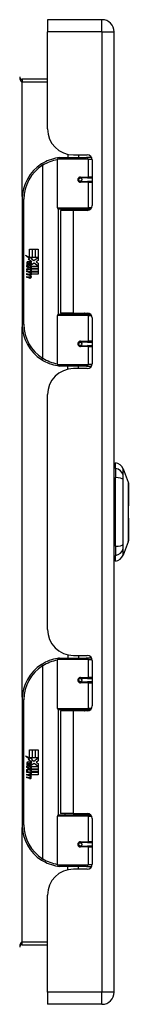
# Model space of a CAD drawing. Header units: inches. Extents: x 15 to 158, y 13 to 98.
# Tile 4 of 6: x 58.83 to 60.14, y 50.11 to 61.91. Entities that reach past the tile are written whole.
import ezdxf

# ---------------------------------------------------------------- set-up
doc = ezdxf.new("R2010")
doc.units = ezdxf.units.IN
doc.header["$MEASUREMENT"] = 0
doc.layers.add('Visible Edges(ANSI)', color=7, linetype='Continuous', lineweight=25)
doc.layers.add('Visible Tangent Edges(ANSI)', color=7, linetype='Continuous', lineweight=25)

msp = doc.modelspace()

# ---------------------------------------------------------------- linework, layer by layer
at = {"layer": 'Visible Edges(ANSI)'}
for p, q in [((59.169, 61.909), (59.169, 61.763)), ((59.823, 61.909), (59.169, 61.909)), ((59.169, 60.6), (59.169, 61.763)), ((59.969, 50.252), (59.969, 61.763)), ((59.169, 61.194), (58.866, 61.194)), ((59.29, 59.653), (59.29, 60.238)), ((59.309, 60.257), (59.639, 60.257)), ((59.414, 60.296), (59.414, 60.257)), ((59.481, 60.288), (59.647, 60.288)), ((59.54, 60.288), (59.54, 60.257)), ((59.698, 60.257), (59.639, 60.257)), ((59.698, 60.257), (59.699, 60.257)), ((59.706, 60.229), (59.706, 59.682)), ((59.557, 60.013), (59.557, 60.011)), ((59.562, 60.011), (59.557, 60.011)), ((59.649, 60.013), (59.562, 60.013)), ((59.562, 59.97), (59.649, 59.97)), ((59.564, 60.011), (59.564, 60.013)), ((59.565, 59.972), (59.565, 59.97)), ((59.649, 60.013), (59.706, 60.013)), ((59.706, 59.97), (59.649, 59.97)), ((58.865, 59.757), (58.865, 58.257)), ((59.643, 59.637), (59.305, 59.637)), ((59.477, 59.623), (59.324, 59.623)), ((59.324, 59.623), (59.324, 58.392)), ((59.382, 59.637), (59.382, 59.623)), ((59.647, 59.623), (59.477, 59.623)), ((59.573, 59.637), (59.573, 59.623)), ((59.643, 59.637), (59.686, 59.637)), ((58.953, 59.157), (58.985, 59.157)), ((58.953, 59.06), (58.953, 59.157)), ((58.985, 59.157), (58.985, 59.059)), ((58.989, 59.157), (59.021, 59.157)), ((58.989, 59.059), (58.989, 59.157)), ((59.021, 59.157), (59.021, 59.059)), ((59.025, 59.059), (59.025, 59.157)), ((59.025, 59.157), (59.058, 59.157)), ((59.058, 59.157), (59.058, 59.024)), ((58.905, 59.085), (58.953, 59.06)), ((58.951, 59.041), (58.905, 59.085)), ((58.937, 59.039), (58.951, 59.041)), ((58.981, 59.008), (58.937, 59.039)), ((58.956, 59.059), (58.985, 59.043)), ((58.985, 59.059), (58.956, 59.059)), ((58.985, 59.043), (58.975, 59.041)), ((58.975, 59.041), (59.003, 59.022)), ((59.021, 59.059), (58.989, 59.059)), ((59.003, 59.022), (59.057, 59.059)), ((59.057, 59.059), (59.025, 59.059)), ((59.058, 59.024), (59.031, 59.006)), ((58.919, 58.962), (58.947, 58.937)), ((58.919, 58.946), (58.919, 58.962)), ((58.939, 58.932), (58.919, 58.946)), ((58.919, 58.922), (58.939, 58.93)), ((58.919, 58.906), (58.919, 58.922)), ((58.947, 58.92), (58.919, 58.906)), ((58.919, 58.899), (58.974, 58.89)), ((58.919, 58.886), (58.919, 58.899)), ((58.931, 58.967), (58.922, 58.967)), ((58.939, 58.93), (58.939, 58.932)), ((58.943, 58.961), (58.943, 58.997)), ((58.947, 58.937), (58.974, 58.951)), ((58.974, 58.895), (58.947, 58.92)), ((58.952, 58.996), (58.952, 58.972)), ((58.974, 58.935), (58.956, 58.927)), ((58.956, 58.927), (58.956, 58.925)), ((58.956, 58.925), (58.974, 58.912)), ((58.959, 58.925), (58.977, 58.933)), ((59.058, 58.925), (58.959, 58.925)), ((58.966, 58.921), (59.058, 58.921)), ((58.977, 58.913), (58.966, 58.921)), ((58.969, 59.001), (58.981, 59.008)), ((58.974, 58.951), (58.974, 58.935)), ((58.974, 58.912), (58.974, 58.895)), ((59.007, 58.992), (58.977, 58.971)), ((58.977, 58.955), (59.056, 58.955)), ((58.977, 58.933), (58.977, 58.955)), ((58.977, 58.891), (58.977, 58.913)), ((59.056, 58.955), (59.007, 58.992)), ((59.031, 59.006), (59.058, 58.992)), ((59.058, 58.992), (59.058, 58.925)), ((59.058, 58.921), (59.058, 58.891)), ((58.942, 58.882), (58.919, 58.886)), ((58.919, 58.865), (58.954, 58.859)), ((58.919, 58.852), (58.919, 58.865)), ((58.942, 58.848), (58.919, 58.852)), ((58.919, 58.832), (58.954, 58.826)), ((58.919, 58.819), (58.919, 58.832)), ((58.954, 58.812), (58.919, 58.819)), ((58.964, 58.879), (58.964, 58.876)), ((58.974, 58.878), (58.964, 58.879)), ((58.971, 58.875), (58.977, 58.875)), ((58.974, 58.89), (58.974, 58.878)), ((59.058, 58.891), (58.977, 58.891)), ((58.977, 58.887), (59.058, 58.887)), ((58.977, 58.875), (58.977, 58.887)), ((59.058, 58.857), (58.978, 58.857)), ((59.058, 58.887), (59.058, 58.857)), ((59.29, 57.777), (59.29, 58.362)), ((59.305, 58.377), (59.643, 58.377)), ((59.477, 58.392), (59.324, 58.392)), ((59.382, 58.377), (59.382, 58.392)), ((59.477, 58.392), (59.647, 58.392)), ((59.573, 58.377), (59.573, 58.392)), ((59.686, 58.377), (59.643, 58.377)), ((59.706, 58.333), (59.706, 57.785)), ((59.557, 58.002), (59.557, 58.004)), ((59.557, 58.003), (59.562, 58.003)), ((59.649, 58.045), (59.562, 58.045)), ((59.562, 58.001), (59.649, 58.001)), ((59.564, 58.004), (59.564, 58.002)), ((59.565, 58.043), (59.565, 58.045)), ((59.649, 58.045), (59.706, 58.045)), ((59.706, 58.001), (59.649, 58.001)), ((59.639, 57.757), (59.309, 57.757)), ((59.414, 57.719), (59.414, 57.757)), ((59.647, 57.726), (59.481, 57.726)), ((59.54, 57.726), (59.54, 57.757)), ((59.639, 57.757), (59.698, 57.757)), ((59.699, 57.757), (59.698, 57.757)), ((59.169, 54.6), (59.169, 57.414)), ((59.985, 56.53), (59.985, 56.598)), ((59.985, 56.53), (59.985, 56.42)), ((59.985, 55.596), (59.985, 56.42)), ((60.077, 56.524), (60.139, 56.365)), ((59.985, 55.596), (59.985, 55.485)), ((60.139, 55.651), (60.077, 55.491)), ((59.985, 55.417), (59.985, 55.485)), ((59.414, 54.296), (59.414, 54.257)), ((59.29, 53.653), (59.29, 54.238)), ((59.309, 54.257), (59.639, 54.257)), ((59.481, 54.288), (59.647, 54.288)), ((59.54, 54.288), (59.54, 54.257)), ((59.698, 54.257), (59.639, 54.257)), ((59.698, 54.257), (59.699, 54.257)), ((59.706, 54.229), (59.706, 53.682)), ((59.557, 54.013), (59.557, 54.011)), ((59.562, 54.011), (59.557, 54.011)), ((59.649, 54.013), (59.562, 54.013)), ((59.562, 53.97), (59.649, 53.97)), ((59.564, 54.011), (59.564, 54.013)), ((59.565, 53.972), (59.565, 53.97)), ((59.649, 54.013), (59.706, 54.013)), ((59.706, 53.97), (59.649, 53.97)), ((58.865, 53.757), (58.865, 52.257)), ((59.643, 53.637), (59.305, 53.637)), ((59.477, 53.623), (59.324, 53.623)), ((59.324, 53.623), (59.324, 52.392)), ((59.382, 53.637), (59.382, 53.623)), ((59.647, 53.623), (59.477, 53.623)), ((59.573, 53.637), (59.573, 53.623)), ((59.643, 53.637), (59.686, 53.637)), ((58.953, 53.157), (58.985, 53.157)), ((58.953, 53.06), (58.953, 53.157)), ((58.985, 53.157), (58.985, 53.059)), ((58.989, 53.157), (59.021, 53.157)), ((58.989, 53.059), (58.989, 53.157)), ((59.021, 53.157), (59.021, 53.059)), ((59.025, 53.059), (59.025, 53.157)), ((59.025, 53.157), (59.058, 53.157)), ((59.058, 53.157), (59.058, 53.024)), ((58.905, 53.085), (58.953, 53.06)), ((58.951, 53.041), (58.905, 53.085)), ((58.937, 53.039), (58.951, 53.041)), ((58.981, 53.008), (58.937, 53.039)), ((58.943, 52.961), (58.943, 52.997)), ((58.952, 52.996), (58.952, 52.972)), ((58.956, 53.059), (58.985, 53.043)), ((58.985, 53.059), (58.956, 53.059)), ((58.969, 53.001), (58.981, 53.008)), ((58.985, 53.043), (58.975, 53.041)), ((58.975, 53.041), (59.003, 53.022)), ((59.021, 53.059), (58.989, 53.059)), ((59.003, 53.022), (59.057, 53.059)), ((59.057, 53.059), (59.025, 53.059)), ((59.058, 53.024), (59.031, 53.006)), ((59.031, 53.006), (59.058, 52.992)), ((58.919, 52.962), (58.947, 52.937)), ((58.919, 52.946), (58.919, 52.962)), ((58.939, 52.932), (58.919, 52.946)), ((58.919, 52.922), (58.939, 52.93)), ((58.919, 52.906), (58.919, 52.922)), ((58.947, 52.92), (58.919, 52.906)), ((58.919, 52.899), (58.974, 52.89)), ((58.919, 52.886), (58.919, 52.899)), ((58.942, 52.882), (58.919, 52.886)), ((58.931, 52.967), (58.922, 52.967)), ((58.939, 52.93), (58.939, 52.932)), ((58.947, 52.937), (58.974, 52.951)), ((58.974, 52.895), (58.947, 52.92)), ((58.974, 52.935), (58.956, 52.927)), ((58.956, 52.927), (58.956, 52.925)), ((58.956, 52.925), (58.974, 52.912)), ((58.959, 52.925), (58.977, 52.933)), ((59.058, 52.925), (58.959, 52.925)), ((58.964, 52.879), (58.964, 52.876)), ((58.974, 52.878), (58.964, 52.879)), ((58.966, 52.921), (59.058, 52.921)), ((58.977, 52.913), (58.966, 52.921)), ((58.974, 52.951), (58.974, 52.935)), ((58.974, 52.912), (58.974, 52.895)), ((58.974, 52.89), (58.974, 52.878)), ((59.007, 52.992), (58.977, 52.971)), ((58.977, 52.955), (59.056, 52.955)), ((58.977, 52.933), (58.977, 52.955)), ((58.977, 52.891), (58.977, 52.913)), ((59.058, 52.891), (58.977, 52.891)), ((58.977, 52.887), (59.058, 52.887)), ((58.977, 52.875), (58.977, 52.887)), ((59.056, 52.955), (59.007, 52.992)), ((59.058, 52.992), (59.058, 52.925)), ((59.058, 52.921), (59.058, 52.891)), ((59.058, 52.887), (59.058, 52.857)), ((58.919, 52.865), (58.954, 52.859)), ((58.919, 52.852), (58.919, 52.865)), ((58.942, 52.848), (58.919, 52.852)), ((58.919, 52.832), (58.954, 52.826)), ((58.919, 52.819), (58.919, 52.832)), ((58.954, 52.812), (58.919, 52.819)), ((58.971, 52.875), (58.977, 52.875)), ((59.058, 52.857), (58.978, 52.857)), ((59.29, 51.777), (59.29, 52.362)), ((59.305, 52.377), (59.643, 52.377)), ((59.477, 52.392), (59.324, 52.392)), ((59.382, 52.377), (59.382, 52.392)), ((59.477, 52.392), (59.647, 52.392)), ((59.573, 52.377), (59.573, 52.392)), ((59.686, 52.377), (59.643, 52.377)), ((59.706, 52.333), (59.706, 51.785)), ((59.557, 52.002), (59.557, 52.004)), ((59.557, 52.003), (59.562, 52.003)), ((59.649, 52.045), (59.562, 52.045)), ((59.562, 52.001), (59.649, 52.001)), ((59.564, 52.004), (59.564, 52.002)), ((59.565, 52.043), (59.565, 52.045)), ((59.649, 52.045), (59.706, 52.045)), ((59.706, 52.001), (59.649, 52.001)), ((59.639, 51.757), (59.309, 51.757)), ((59.414, 51.719), (59.414, 51.757)), ((59.647, 51.726), (59.481, 51.726)), ((59.54, 51.726), (59.54, 51.757)), ((59.639, 51.757), (59.698, 51.757)), ((59.699, 51.757), (59.698, 51.757)), ((59.169, 50.252), (59.169, 51.414)), ((58.866, 50.82), (59.169, 50.82)), ((59.169, 50.252), (59.169, 50.106)), ((59.823, 50.106), (59.169, 50.106))]:
    msp.add_line(p, q, dxfattribs=at)
at = {"layer": 'Visible Edges(ANSI)', "flags": 128}
for points in [[(59.297, 60.253), (59.296, 60.253), (59.296, 60.253), (59.296, 60.253), (59.296, 60.253), (59.295, 60.252), (59.295, 60.252), (59.295, 60.252), (59.295, 60.252), (59.294, 60.252), (59.294, 60.252), (59.294, 60.252), (59.294, 60.252), (59.293, 60.252), (59.293, 60.252), (59.293, 60.252), (59.293, 60.252), (59.292, 60.252), (59.292, 60.252), (59.292, 60.252), (59.292, 60.252), (59.291, 60.252), (59.291, 60.252), (59.291, 60.252), (59.291, 60.252)], [(59.562, 59.97), (59.559, 59.97), (59.557, 59.971), (59.554, 59.971), (59.552, 59.973), (59.549, 59.974), (59.547, 59.976), (59.545, 59.978), (59.543, 59.98), (59.542, 59.983), (59.541, 59.986), (59.54, 59.989), (59.54, 59.992), (59.54, 59.994), (59.541, 59.997), (59.542, 60), (59.543, 60.003), (59.545, 60.005), (59.547, 60.007), (59.549, 60.009), (59.552, 60.011), (59.554, 60.012), (59.557, 60.013), (59.559, 60.013), (59.562, 60.013)], [(59.609, 59.623), (59.612, 59.624), (59.615, 59.625), (59.618, 59.626), (59.621, 59.627), (59.624, 59.628), (59.627, 59.629), (59.63, 59.63), (59.633, 59.631), (59.636, 59.632), (59.639, 59.632), (59.642, 59.633), (59.646, 59.634), (59.649, 59.634), (59.652, 59.635), (59.655, 59.635), (59.658, 59.636), (59.661, 59.636), (59.664, 59.636), (59.667, 59.637), (59.67, 59.637), (59.674, 59.637), (59.677, 59.637), (59.68, 59.637), (59.683, 59.637)], [(59.683, 58.377), (59.68, 58.377), (59.677, 58.377), (59.674, 58.378), (59.67, 58.378), (59.667, 58.378), (59.664, 58.378), (59.661, 58.379), (59.658, 58.379), (59.655, 58.379), (59.652, 58.38), (59.649, 58.38), (59.646, 58.381), (59.642, 58.382), (59.639, 58.382), (59.636, 58.383), (59.633, 58.384), (59.63, 58.385), (59.627, 58.385), (59.624, 58.386), (59.621, 58.387), (59.618, 58.388), (59.615, 58.389), (59.612, 58.391), (59.609, 58.392)], [(59.562, 58.001), (59.559, 58.002), (59.557, 58.002), (59.554, 58.003), (59.552, 58.004), (59.549, 58.006), (59.547, 58.007), (59.545, 58.009), (59.543, 58.012), (59.542, 58.014), (59.541, 58.017), (59.54, 58.02), (59.54, 58.023), (59.54, 58.026), (59.541, 58.029), (59.542, 58.032), (59.543, 58.034), (59.545, 58.037), (59.547, 58.039), (59.549, 58.041), (59.552, 58.042), (59.554, 58.043), (59.557, 58.044), (59.559, 58.045), (59.562, 58.045)], [(59.291, 57.763), (59.291, 57.763), (59.291, 57.763), (59.291, 57.763), (59.292, 57.763), (59.292, 57.763), (59.292, 57.763), (59.292, 57.763), (59.293, 57.763), (59.293, 57.762), (59.293, 57.762), (59.293, 57.762), (59.294, 57.762), (59.294, 57.762), (59.294, 57.762), (59.294, 57.762), (59.295, 57.762), (59.295, 57.762), (59.295, 57.762), (59.295, 57.762), (59.296, 57.762), (59.296, 57.762), (59.296, 57.762), (59.296, 57.762), (59.297, 57.762)], [(60.14, 55.653), (60.14, 55.653), (60.14, 55.654), (60.14, 55.657), (60.14, 55.66), (60.14, 55.663), (60.14, 55.668), (60.14, 55.673), (60.14, 55.68), (60.14, 55.687), (60.14, 55.695), (60.14, 55.703), (60.14, 55.713), (60.14, 55.723), (60.14, 55.733), (60.14, 55.745), (60.14, 55.757), (60.14, 55.769), (60.14, 55.782), (60.14, 55.796), (60.14, 55.81), (60.14, 55.825), (60.14, 55.84), (60.14, 55.856), (60.14, 55.872), (60.14, 55.888), (60.14, 55.905), (60.14, 55.921), (60.14, 55.938), (60.14, 55.956), (60.14, 55.973), (60.14, 55.99), (60.14, 56.008), (60.14, 56.025), (60.14, 56.043), (60.14, 56.06), (60.14, 56.077), (60.14, 56.094), (60.14, 56.111), (60.14, 56.128), (60.14, 56.144), (60.14, 56.16), (60.14, 56.176), (60.14, 56.191), (60.14, 56.206), (60.14, 56.22), (60.14, 56.233), (60.14, 56.247), (60.14, 56.259), (60.14, 56.271), (60.14, 56.282), (60.14, 56.293), (60.14, 56.303), (60.14, 56.312), (60.14, 56.321), (60.14, 56.329), (60.14, 56.336), (60.14, 56.342), (60.14, 56.348), (60.14, 56.352), (60.14, 56.356), (60.14, 56.359), (60.14, 56.361), (60.14, 56.363), (60.14, 56.363)], [(59.297, 54.253), (59.296, 54.253), (59.296, 54.253), (59.296, 54.253), (59.296, 54.253), (59.295, 54.252), (59.295, 54.252), (59.295, 54.252), (59.295, 54.252), (59.294, 54.252), (59.294, 54.252), (59.294, 54.252), (59.294, 54.252), (59.293, 54.252), (59.293, 54.252), (59.293, 54.252), (59.293, 54.252), (59.292, 54.252), (59.292, 54.252), (59.292, 54.252), (59.292, 54.252), (59.291, 54.252), (59.291, 54.252), (59.291, 54.252), (59.291, 54.252)], [(59.562, 53.97), (59.559, 53.97), (59.557, 53.971), (59.554, 53.971), (59.552, 53.973), (59.549, 53.974), (59.547, 53.976), (59.545, 53.978), (59.543, 53.98), (59.542, 53.983), (59.541, 53.986), (59.54, 53.989), (59.54, 53.992), (59.54, 53.994), (59.541, 53.997), (59.542, 54), (59.543, 54.003), (59.545, 54.005), (59.547, 54.007), (59.549, 54.009), (59.552, 54.011), (59.554, 54.012), (59.557, 54.013), (59.559, 54.013), (59.562, 54.013)], [(59.609, 53.623), (59.612, 53.624), (59.615, 53.625), (59.618, 53.626), (59.621, 53.627), (59.624, 53.628), (59.627, 53.629), (59.63, 53.63), (59.633, 53.631), (59.636, 53.632), (59.639, 53.632), (59.642, 53.633), (59.646, 53.634), (59.649, 53.634), (59.652, 53.635), (59.655, 53.635), (59.658, 53.636), (59.661, 53.636), (59.664, 53.636), (59.667, 53.637), (59.67, 53.637), (59.674, 53.637), (59.677, 53.637), (59.68, 53.637), (59.683, 53.637)], [(59.683, 52.377), (59.68, 52.377), (59.677, 52.377), (59.674, 52.378), (59.67, 52.378), (59.667, 52.378), (59.664, 52.378), (59.661, 52.379), (59.658, 52.379), (59.655, 52.379), (59.652, 52.38), (59.649, 52.38), (59.646, 52.381), (59.642, 52.382), (59.639, 52.382), (59.636, 52.383), (59.633, 52.384), (59.63, 52.385), (59.627, 52.385), (59.624, 52.386), (59.621, 52.387), (59.618, 52.388), (59.615, 52.389), (59.612, 52.391), (59.609, 52.392)], [(59.562, 52.001), (59.559, 52.002), (59.557, 52.002), (59.554, 52.003), (59.552, 52.004), (59.549, 52.006), (59.547, 52.007), (59.545, 52.009), (59.543, 52.012), (59.542, 52.014), (59.541, 52.017), (59.54, 52.02), (59.54, 52.023), (59.54, 52.026), (59.541, 52.029), (59.542, 52.032), (59.543, 52.034), (59.545, 52.037), (59.547, 52.039), (59.549, 52.041), (59.552, 52.042), (59.554, 52.043), (59.557, 52.044), (59.559, 52.045), (59.562, 52.045)], [(59.291, 51.763), (59.291, 51.763), (59.291, 51.763), (59.291, 51.763), (59.292, 51.763), (59.292, 51.763), (59.292, 51.763), (59.292, 51.763), (59.293, 51.763), (59.293, 51.762), (59.293, 51.762), (59.293, 51.762), (59.294, 51.762), (59.294, 51.762), (59.294, 51.762), (59.294, 51.762), (59.295, 51.762), (59.295, 51.762), (59.295, 51.762), (59.295, 51.762), (59.296, 51.762), (59.296, 51.762), (59.296, 51.762), (59.296, 51.762), (59.297, 51.762)]]:
    msp.add_lwpolyline(points, dxfattribs=at)
at = {"layer": 'Visible Edges(ANSI)'}
for centre in [(59.562, 59.992), (59.562, 58.023), (59.562, 53.992), (59.562, 52.023)]:
    msp.add_circle(centre, 0.0197, dxfattribs=at)
for centre, radius, start, end in [((59.823, 61.763), 0.146, 0, 90), ((58.866, 61.225), 0.031, 180, 270), ((59.481, 60.6), 0.312, 180, 270), ((59.365, 59.757), 0.5, 98.5081, 122.2377), ((59.309, 60.238), 0.0197, 90, 180), ((59.647, 60.229), 0.0591, 0, 90), ((59.365, 59.757), 0.5, 122.2377, 180), ((59.562, 59.992), 0.0217, 279.147, 90), ((59.305, 59.653), 0.0157, 180, 270), ((59.647, 59.682), 0.0591, 270, 0), ((58.98, 58.986), 0.0607, 171.5605, 197.3343), ((58.939, 58.992), 0.0197, 86.5646, 171.5605), ((58.959, 58.979), 0.0307, 154.6784, 202.5609), ((58.94, 58.988), 0.0096, 73.5261, 154.6784), ((58.938, 58.971), 0.0398, 44.1684, 86.5646), ((58.954, 58.987), 0.0282, 246.1555, 293.8445), ((58.95, 58.979), 0.0168, 19.3797, 82.9975), ((58.957, 58.98), 0.00955, 241.4547, 321.1652), ((58.955, 58.981), 0.0109, 321.1652, 19.3797), ((58.96, 58.975), 0.0152, 293.8445, 355.0802), ((58.945, 58.978), 0.0299, 350.4085, 44.1684), ((58.945, 58.978), 0.033, 347.079, 43.1785), ((58.934, 58.836), 0.0465, 57.5992, 80), ((58.934, 58.802), 0.0465, 58.5584, 80.8257), ((58.956, 58.871), 0.0123, 260, 293.5571), ((58.956, 58.838), 0.0123, 259.9922, 293.5487), ((58.959, 58.84), 0.0288, 259, 288.4748), ((58.952, 58.865), 0.0126, 6.03, 57.5992), ((58.952, 58.831), 0.0126, 6.1027, 57.6083), ((58.958, 58.866), 0.006, 293.5571, 6.03), ((58.958, 58.832), 0.006, 293.5487, 6.1027), ((58.96, 58.874), 0.0288, 273.6169, 286.9928), ((58.951, 58.823), 0.0246, 359.6788, 63.9508), ((58.951, 58.856), 0.024, 359.4776, 57.4114), ((58.965, 58.856), 0.0101, 286.9928, 359.4776), ((58.965, 58.823), 0.0105, 288.4748, 359.6788), ((58.954, 58.858), 0.024, 358.7952, 46.5849), ((59.305, 58.362), 0.0157, 90, 180), ((59.647, 58.333), 0.0591, 0, 90), ((59.365, 58.257), 0.5, 180, 237.7623), ((59.562, 58.023), 0.0217, 270, 80.853), ((59.365, 58.257), 0.5, 237.7623, 261.4919), ((59.481, 57.414), 0.312, 90, 180), ((59.309, 57.777), 0.0197, 180, 270), ((59.647, 57.785), 0.0591, 270, 0), ((59.993, 56.539), 0.0394, 101.537, 126.8699), ((59.967, 56.482), 0.118, 21.2505, 81.3991), ((60.135, 56.363), 0.00492, 0.2088, 21.2505), ((60.135, 55.653), 0.00492, 338.7495, 359.7912), ((59.967, 55.534), 0.118, 278.6009, 338.7495), ((59.993, 55.476), 0.0394, 233.1301, 258.463), ((59.481, 54.6), 0.312, 180, 270), ((59.365, 53.757), 0.5, 122.2377, 180), ((59.365, 53.757), 0.5, 98.5081, 122.2377), ((59.309, 54.238), 0.0197, 90, 180), ((59.647, 54.229), 0.0591, 0, 90), ((59.562, 53.992), 0.0217, 279.147, 90), ((59.305, 53.653), 0.0157, 180, 270), ((59.647, 53.682), 0.0591, 270, 0), ((58.939, 52.992), 0.0197, 86.5646, 171.5605), ((58.94, 52.988), 0.0096, 73.5261, 154.6784), ((58.938, 52.971), 0.0398, 44.1684, 86.5646), ((58.95, 52.979), 0.0168, 19.3797, 82.9975), ((58.945, 52.978), 0.0299, 350.4085, 44.1684), ((58.945, 52.978), 0.033, 347.079, 43.1785), ((58.98, 52.986), 0.0607, 171.5605, 197.3343), ((58.959, 52.979), 0.0307, 154.6784, 202.5609), ((58.934, 52.836), 0.0465, 57.5992, 80), ((58.954, 52.987), 0.0282, 246.1555, 293.8445), ((58.957, 52.98), 0.00955, 241.4547, 321.1652), ((58.955, 52.981), 0.0109, 321.1652, 19.3797), ((58.96, 52.975), 0.0152, 293.8445, 355.0802), ((58.934, 52.802), 0.0465, 58.5584, 80.8257), ((58.956, 52.871), 0.0123, 260, 293.5571), ((58.956, 52.838), 0.0123, 259.9922, 293.5487), ((58.959, 52.84), 0.0288, 259, 288.4748), ((58.952, 52.865), 0.0126, 6.03, 57.5992), ((58.952, 52.831), 0.0126, 6.1027, 57.6083), ((58.958, 52.866), 0.006, 293.5571, 6.03), ((58.958, 52.832), 0.006, 293.5487, 6.1027), ((58.96, 52.874), 0.0288, 273.6169, 286.9928), ((58.951, 52.823), 0.0246, 359.6788, 63.9508), ((58.951, 52.856), 0.024, 359.4776, 57.4114), ((58.965, 52.856), 0.0101, 286.9928, 359.4776), ((58.965, 52.823), 0.0105, 288.4748, 359.6788), ((58.954, 52.858), 0.024, 358.7952, 46.5849), ((59.305, 52.362), 0.0157, 90, 180), ((59.647, 52.333), 0.0591, 0, 90), ((59.365, 52.257), 0.5, 180, 237.7623), ((59.562, 52.023), 0.0217, 270, 80.853), ((59.365, 52.257), 0.5, 237.7623, 261.4919), ((59.481, 51.414), 0.312, 90, 180), ((59.309, 51.777), 0.0197, 180, 270), ((59.647, 51.785), 0.0591, 270, 0), ((58.866, 50.789), 0.031, 90, 180), ((59.823, 50.252), 0.146, 270, 0)]:
    msp.add_arc(centre, radius, start, end, dxfattribs=at)
at = {"layer": 'Visible Tangent Edges(ANSI)'}
for p, q in [((59.823, 61.763), (59.823, 61.909)), ((59.823, 61.763), (59.169, 61.763)), ((59.823, 61.763), (59.823, 50.252)), ((59.823, 61.763), (59.969, 61.763)), ((58.866, 61.194), (58.866, 61.163)), ((58.866, 61.163), (59.169, 61.163)), ((58.866, 59.789), (58.866, 61.163)), ((59.658, 60.238), (59.29, 60.238)), ((59.658, 60.238), (59.706, 60.238)), ((59.658, 60.238), (59.658, 60.023)), ((59.682, 60.277), (59.682, 60.257)), ((59.098, 60.18), (59.108, 60.164)), ((59.108, 60.164), (59.108, 57.851)), ((59.108, 60.164), (59.112, 60.164)), ((59.112, 57.851), (59.112, 60.164)), ((59.567, 60.023), (59.658, 60.023)), ((59.658, 59.96), (59.567, 59.96)), ((59.706, 60.023), (59.658, 60.023)), ((59.658, 59.96), (59.658, 59.653)), ((59.658, 59.96), (59.706, 59.96)), ((58.865, 59.757), (58.884, 59.757)), ((58.884, 58.257), (58.884, 59.757)), ((59.29, 59.653), (59.658, 59.653)), ((59.297, 59.639), (59.297, 58.375)), ((59.477, 59.623), (59.477, 58.392)), ((59.699, 59.653), (59.658, 59.653)), ((59.682, 59.637), (59.682, 59.634)), ((59.658, 58.362), (59.29, 58.362)), ((59.658, 58.362), (59.699, 58.362)), ((59.658, 58.362), (59.658, 58.055)), ((59.682, 58.38), (59.682, 58.377)), ((58.884, 58.257), (58.865, 58.257)), ((58.866, 53.789), (58.866, 58.226)), ((59.567, 58.055), (59.658, 58.055)), ((59.658, 57.992), (59.567, 57.992)), ((59.706, 58.055), (59.658, 58.055)), ((59.658, 57.992), (59.658, 57.777)), ((59.658, 57.992), (59.706, 57.992)), ((59.108, 57.851), (59.098, 57.834)), ((59.112, 57.851), (59.108, 57.851)), ((59.29, 57.777), (59.658, 57.777)), ((59.706, 57.777), (59.658, 57.777)), ((59.682, 57.757), (59.682, 57.738)), ((59.098, 54.18), (59.108, 54.164)), ((59.658, 54.238), (59.29, 54.238)), ((59.658, 54.238), (59.706, 54.238)), ((59.658, 54.238), (59.658, 54.023)), ((59.682, 54.277), (59.682, 54.257)), ((59.108, 54.164), (59.108, 51.851)), ((59.108, 54.164), (59.112, 54.164)), ((59.112, 51.851), (59.112, 54.164)), ((59.567, 54.023), (59.658, 54.023)), ((59.658, 53.96), (59.567, 53.96)), ((59.706, 54.023), (59.658, 54.023)), ((59.658, 53.96), (59.658, 53.653)), ((59.658, 53.96), (59.706, 53.96)), ((58.865, 53.757), (58.884, 53.757)), ((58.884, 52.257), (58.884, 53.757)), ((59.29, 53.653), (59.658, 53.653)), ((59.297, 53.639), (59.297, 52.375)), ((59.477, 53.623), (59.477, 52.392)), ((59.699, 53.653), (59.658, 53.653)), ((59.682, 53.637), (59.682, 53.634)), ((59.658, 52.362), (59.29, 52.362)), ((59.658, 52.362), (59.699, 52.362)), ((59.658, 52.362), (59.658, 52.055)), ((59.682, 52.38), (59.682, 52.377)), ((58.884, 52.257), (58.865, 52.257)), ((58.866, 50.851), (58.866, 52.226)), ((59.567, 52.055), (59.658, 52.055)), ((59.706, 52.055), (59.658, 52.055)), ((59.658, 51.992), (59.567, 51.992)), ((59.658, 51.992), (59.658, 51.777)), ((59.658, 51.992), (59.706, 51.992)), ((59.108, 51.851), (59.098, 51.834)), ((59.112, 51.851), (59.108, 51.851)), ((59.29, 51.777), (59.658, 51.777)), ((59.706, 51.777), (59.658, 51.777)), ((59.682, 51.757), (59.682, 51.738)), ((59.169, 50.851), (58.866, 50.851)), ((58.866, 50.82), (58.866, 50.851)), ((59.823, 50.252), (59.169, 50.252)), ((59.969, 50.252), (59.823, 50.252)), ((59.823, 50.106), (59.823, 50.252))]:
    msp.add_line(p, q, dxfattribs=at)
at = {"layer": 'Visible Tangent Edges(ANSI)', "flags": 128}
for points in [[(59.567, 60.023), (59.563, 60.023), (59.558, 60.022), (59.555, 60.021), (59.551, 60.019), (59.547, 60.017), (59.544, 60.014), (59.541, 60.011), (59.538, 60.008), (59.536, 60.004), (59.535, 60), (59.534, 59.996), (59.533, 59.992), (59.534, 59.987), (59.535, 59.983), (59.536, 59.979), (59.538, 59.975), (59.541, 59.972), (59.544, 59.969), (59.547, 59.966), (59.551, 59.964), (59.555, 59.962), (59.558, 59.961), (59.563, 59.96), (59.567, 59.96)], [(59.683, 59.637), (59.678, 59.637), (59.674, 59.637), (59.669, 59.637), (59.664, 59.637), (59.66, 59.637), (59.655, 59.636), (59.65, 59.636), (59.646, 59.636), (59.641, 59.635), (59.636, 59.635), (59.632, 59.634), (59.627, 59.634), (59.622, 59.633), (59.618, 59.633), (59.613, 59.632), (59.609, 59.631), (59.604, 59.63), (59.6, 59.63), (59.595, 59.629), (59.59, 59.628), (59.586, 59.627), (59.582, 59.626), (59.577, 59.625), (59.573, 59.624)], [(59.573, 58.391), (59.577, 58.39), (59.582, 58.389), (59.586, 58.388), (59.59, 58.387), (59.595, 58.386), (59.6, 58.385), (59.604, 58.384), (59.609, 58.383), (59.613, 58.383), (59.618, 58.382), (59.622, 58.381), (59.627, 58.381), (59.632, 58.38), (59.636, 58.38), (59.641, 58.379), (59.646, 58.379), (59.65, 58.379), (59.655, 58.378), (59.66, 58.378), (59.664, 58.378), (59.669, 58.378), (59.674, 58.377), (59.678, 58.377), (59.683, 58.377)], [(59.567, 58.055), (59.563, 58.054), (59.558, 58.054), (59.555, 58.052), (59.551, 58.051), (59.547, 58.049), (59.544, 58.046), (59.541, 58.043), (59.538, 58.039), (59.536, 58.036), (59.535, 58.032), (59.534, 58.027), (59.533, 58.023), (59.534, 58.019), (59.535, 58.015), (59.536, 58.011), (59.538, 58.007), (59.541, 58.003), (59.544, 58), (59.547, 57.998), (59.551, 57.995), (59.555, 57.994), (59.558, 57.993), (59.563, 57.992), (59.567, 57.992)], [(60.079, 56.448), (60.079, 56.456), (60.079, 56.462), (60.079, 56.467), (60.079, 56.472), (60.079, 56.477), (60.078, 56.482), (60.078, 56.486), (60.078, 56.49), (60.078, 56.494), (60.078, 56.498), (60.078, 56.502), (60.078, 56.505), (60.078, 56.508), (60.078, 56.511), (60.078, 56.513), (60.078, 56.516), (60.078, 56.518), (60.078, 56.519), (60.077, 56.521), (60.077, 56.522), (60.077, 56.523), (60.077, 56.524), (60.077, 56.524), (60.077, 56.524)], [(60.079, 56.396), (60.079, 56.399), (60.079, 56.402), (60.079, 56.405), (60.079, 56.407), (60.079, 56.41), (60.079, 56.412), (60.079, 56.415), (60.079, 56.417), (60.079, 56.42), (60.079, 56.422), (60.079, 56.424), (60.079, 56.427), (60.079, 56.429), (60.079, 56.431), (60.079, 56.433), (60.079, 56.435), (60.079, 56.437), (60.079, 56.438), (60.079, 56.44), (60.079, 56.442), (60.079, 56.443), (60.079, 56.445), (60.079, 56.446), (60.079, 56.448)], [(60.079, 55.619), (60.079, 55.653), (60.079, 55.684), (60.078, 55.715), (60.078, 55.747), (60.078, 55.779), (60.078, 55.811), (60.078, 55.843), (60.078, 55.876), (60.078, 55.909), (60.077, 55.942), (60.077, 55.975), (60.077, 56.008), (60.077, 56.041), (60.077, 56.074), (60.078, 56.107), (60.078, 56.139), (60.078, 56.172), (60.078, 56.204), (60.078, 56.237), (60.078, 56.269), (60.078, 56.3), (60.079, 56.332), (60.079, 56.363), (60.079, 56.396)], [(60.139, 56.365), (60.139, 56.365), (60.139, 56.364), (60.139, 56.363), (60.139, 56.362), (60.139, 56.361), (60.139, 56.359), (60.139, 56.357), (60.14, 56.355), (60.14, 56.353), (60.14, 56.35), (60.14, 56.347), (60.14, 56.343), (60.14, 56.34), (60.14, 56.336), (60.14, 56.332), (60.14, 56.327), (60.14, 56.322), (60.14, 56.317), (60.14, 56.312), (60.14, 56.307), (60.14, 56.301), (60.14, 56.295), (60.14, 56.289), (60.14, 56.282)], [(60.14, 56.235), (60.14, 56.219), (60.14, 56.202), (60.14, 56.185), (60.14, 56.167), (60.14, 56.148), (60.14, 56.129), (60.14, 56.109), (60.14, 56.089), (60.139, 56.069), (60.139, 56.049), (60.139, 56.028), (60.139, 56.008), (60.139, 55.987), (60.139, 55.967), (60.139, 55.946), (60.14, 55.926), (60.14, 55.906), (60.14, 55.887), (60.14, 55.867), (60.14, 55.849), (60.14, 55.831), (60.14, 55.813), (60.14, 55.796), (60.14, 55.78)], [(60.14, 56.282), (60.14, 56.281), (60.14, 56.279), (60.14, 56.277), (60.14, 56.275), (60.14, 56.273), (60.14, 56.271), (60.14, 56.27), (60.14, 56.268), (60.14, 56.266), (60.14, 56.264), (60.14, 56.262), (60.14, 56.26), (60.14, 56.258), (60.14, 56.256), (60.14, 56.254), (60.14, 56.252), (60.14, 56.25), (60.14, 56.248), (60.14, 56.246), (60.14, 56.244), (60.14, 56.242), (60.14, 56.24), (60.14, 56.238), (60.14, 56.235)], [(60.14, 55.733), (60.14, 55.727), (60.14, 55.721), (60.14, 55.715), (60.14, 55.709), (60.14, 55.703), (60.14, 55.698), (60.14, 55.693), (60.14, 55.688), (60.14, 55.684), (60.14, 55.68), (60.14, 55.676), (60.14, 55.672), (60.14, 55.669), (60.14, 55.666), (60.14, 55.663), (60.14, 55.66), (60.139, 55.658), (60.139, 55.656), (60.139, 55.655), (60.139, 55.653), (60.139, 55.652), (60.139, 55.652), (60.139, 55.651), (60.139, 55.651)], [(60.14, 55.78), (60.14, 55.778), (60.14, 55.776), (60.14, 55.774), (60.14, 55.772), (60.14, 55.77), (60.14, 55.768), (60.14, 55.766), (60.14, 55.764), (60.14, 55.762), (60.14, 55.76), (60.14, 55.758), (60.14, 55.756), (60.14, 55.754), (60.14, 55.752), (60.14, 55.75), (60.14, 55.748), (60.14, 55.746), (60.14, 55.744), (60.14, 55.742), (60.14, 55.74), (60.14, 55.739), (60.14, 55.737), (60.14, 55.735), (60.14, 55.733)], [(60.079, 55.568), (60.079, 55.569), (60.079, 55.571), (60.079, 55.572), (60.079, 55.574), (60.079, 55.575), (60.079, 55.577), (60.079, 55.579), (60.079, 55.581), (60.079, 55.583), (60.079, 55.585), (60.079, 55.587), (60.079, 55.589), (60.079, 55.591), (60.079, 55.593), (60.079, 55.596), (60.079, 55.598), (60.079, 55.601), (60.079, 55.603), (60.079, 55.606), (60.079, 55.608), (60.079, 55.611), (60.079, 55.614), (60.079, 55.616), (60.079, 55.619)], [(60.077, 55.491), (60.077, 55.491), (60.077, 55.492), (60.077, 55.492), (60.077, 55.493), (60.077, 55.495), (60.078, 55.496), (60.078, 55.498), (60.078, 55.5), (60.078, 55.502), (60.078, 55.505), (60.078, 55.508), (60.078, 55.511), (60.078, 55.514), (60.078, 55.517), (60.078, 55.521), (60.078, 55.525), (60.078, 55.529), (60.078, 55.534), (60.079, 55.539), (60.079, 55.544), (60.079, 55.549), (60.079, 55.554), (60.079, 55.56), (60.079, 55.568)], [(59.567, 54.023), (59.563, 54.023), (59.558, 54.022), (59.555, 54.021), (59.551, 54.019), (59.547, 54.017), (59.544, 54.014), (59.541, 54.011), (59.538, 54.008), (59.536, 54.004), (59.535, 54), (59.534, 53.996), (59.533, 53.992), (59.534, 53.987), (59.535, 53.983), (59.536, 53.979), (59.538, 53.975), (59.541, 53.972), (59.544, 53.969), (59.547, 53.966), (59.551, 53.964), (59.555, 53.962), (59.558, 53.961), (59.563, 53.96), (59.567, 53.96)], [(59.683, 53.637), (59.678, 53.637), (59.674, 53.637), (59.669, 53.637), (59.664, 53.637), (59.66, 53.637), (59.655, 53.636), (59.65, 53.636), (59.646, 53.636), (59.641, 53.635), (59.636, 53.635), (59.632, 53.634), (59.627, 53.634), (59.622, 53.633), (59.618, 53.633), (59.613, 53.632), (59.609, 53.631), (59.604, 53.63), (59.6, 53.63), (59.595, 53.629), (59.59, 53.628), (59.586, 53.627), (59.582, 53.626), (59.577, 53.625), (59.573, 53.624)], [(59.573, 52.391), (59.577, 52.39), (59.582, 52.389), (59.586, 52.388), (59.59, 52.387), (59.595, 52.386), (59.6, 52.385), (59.604, 52.384), (59.609, 52.383), (59.613, 52.383), (59.618, 52.382), (59.622, 52.381), (59.627, 52.381), (59.632, 52.38), (59.636, 52.38), (59.641, 52.379), (59.646, 52.379), (59.65, 52.379), (59.655, 52.378), (59.66, 52.378), (59.664, 52.378), (59.669, 52.378), (59.674, 52.377), (59.678, 52.377), (59.683, 52.377)], [(59.567, 52.055), (59.563, 52.054), (59.558, 52.054), (59.555, 52.052), (59.551, 52.051), (59.547, 52.049), (59.544, 52.046), (59.541, 52.043), (59.538, 52.039), (59.536, 52.036), (59.535, 52.032), (59.534, 52.027), (59.533, 52.023), (59.534, 52.019), (59.535, 52.015), (59.536, 52.011), (59.538, 52.007), (59.541, 52.003), (59.544, 52), (59.547, 51.998), (59.551, 51.995), (59.555, 51.994), (59.558, 51.993), (59.563, 51.992), (59.567, 51.992)]]:
    msp.add_lwpolyline(points, dxfattribs=at)
at = {"layer": 'Visible Tangent Edges(ANSI)'}
for centre, start, end in [((59.368, 59.757), 99.4349, 122.2377), ((59.365, 59.757), 122.2377, 180), ((59.365, 58.257), 180, 237.7623), ((59.368, 58.257), 237.7623, 260.5651), ((59.368, 53.757), 99.4349, 122.2377), ((59.365, 53.757), 122.2377, 180), ((59.365, 52.257), 180, 237.7623), ((59.368, 52.257), 237.7623, 260.5651)]:
    msp.add_arc(centre, 0.48, start, end, dxfattribs=at)
for centre, major_axis, ratio, start_param, end_param in [((58.866, 61.225), (0, -0.062), 0.5, 4.712389, 6.283185), ((59.294, 60.232), (-0.0029, 0.0195), 0.187781, 5.698095, 6.283185), ((59.639, 60.238), (0, 0.0197), 0.965926, 4.712389, 6.283185), ((59.698, 60.238), (0, 0.0197), 0.965926, 6.20384, 6.283185), ((59.108, 60.164), (-0.0105, 0.0167), 0.161367, 4.610972, 6.283185), ((59.562, 60.023), (0, -0.00984), 0.476565, 0, 1.570796), ((59.562, 59.96), (0, 0.00984), 0.476565, 4.712389, 6.283185), ((59.649, 60.023), (0, -0.00984), 0.965926, 0, 1.570796), ((59.649, 59.96), (0, 0.00984), 0.965926, 4.712389, 6.283185), ((59.643, 59.653), (0, -0.0157), 0.965926, 0, 1.570796), ((59.643, 58.362), (0, 0.0157), 0.965926, 4.712389, 6.283185), ((59.562, 58.055), (0, -0.00984), 0.476565, 0, 1.570796), ((59.562, 57.992), (0, 0.00984), 0.476565, 4.712389, 6.283185), ((59.649, 58.055), (0, -0.00984), 0.965926, 0, 1.570796), ((59.649, 57.992), (0, 0.00984), 0.965926, 4.712389, 6.283185), ((59.108, 57.851), (-0.0105, -0.0167), 0.161367, 0, 1.672214), ((59.294, 57.782), (-0.0029, -0.0195), 0.187781, 0, 0.58509), ((59.639, 57.777), (0, -0.0197), 0.965926, 0, 1.570796), ((59.698, 57.777), (0, -0.0197), 0.965926, 0, 0.079346), ((59.965, 56.42), (0.117, -0.016), 0.948273, 0.391156, 1.528426), ((59.965, 56.382), (0.118, 0.005), 0.314585, 0.249322, 1.386592), ((59.965, 55.634), (0.118, -0.005), 0.314585, 4.896593, 6.033863), ((59.965, 55.596), (0.117, 0.016), 0.948273, 4.754759, 5.892029), ((59.108, 54.164), (-0.0105, 0.0167), 0.161367, 4.610972, 6.283185), ((59.294, 54.232), (-0.0029, 0.0195), 0.187781, 5.698095, 6.283185), ((59.639, 54.238), (0, 0.0197), 0.965926, 4.712389, 6.283185), ((59.698, 54.238), (0, 0.0197), 0.965926, 6.20384, 6.283185), ((59.562, 54.023), (0, -0.00984), 0.476565, 0, 1.570796), ((59.562, 53.96), (0, 0.00984), 0.476565, 4.712389, 6.283185), ((59.649, 54.023), (0, -0.00984), 0.965926, 0, 1.570796), ((59.649, 53.96), (0, 0.00984), 0.965926, 4.712389, 6.283185), ((59.643, 53.653), (0, -0.0157), 0.965926, 0, 1.570796), ((59.643, 52.362), (0, 0.0157), 0.965926, 4.712389, 6.283185), ((59.562, 52.055), (0, -0.00984), 0.476565, 0, 1.570796), ((59.649, 52.055), (0, -0.00984), 0.965926, 0, 1.570796), ((59.562, 51.992), (0, 0.00984), 0.476565, 4.712389, 6.283185), ((59.649, 51.992), (0, 0.00984), 0.965926, 4.712389, 6.283185), ((59.108, 51.851), (-0.0105, -0.0167), 0.161367, 0, 1.672214), ((59.294, 51.782), (-0.0029, -0.0195), 0.187781, 0, 0.58509), ((59.639, 51.777), (0, -0.0197), 0.965926, 0, 1.570796), ((59.698, 51.777), (0, -0.0197), 0.965926, 0, 0.079346), ((58.866, 50.789), (0, 0.062), 0.5, 0, 1.570796)]:
    msp.add_ellipse(centre, major_axis=major_axis, ratio=ratio, start_param=start_param, end_param=end_param, dxfattribs=at)

doc.saveas('drawing.dxf')
